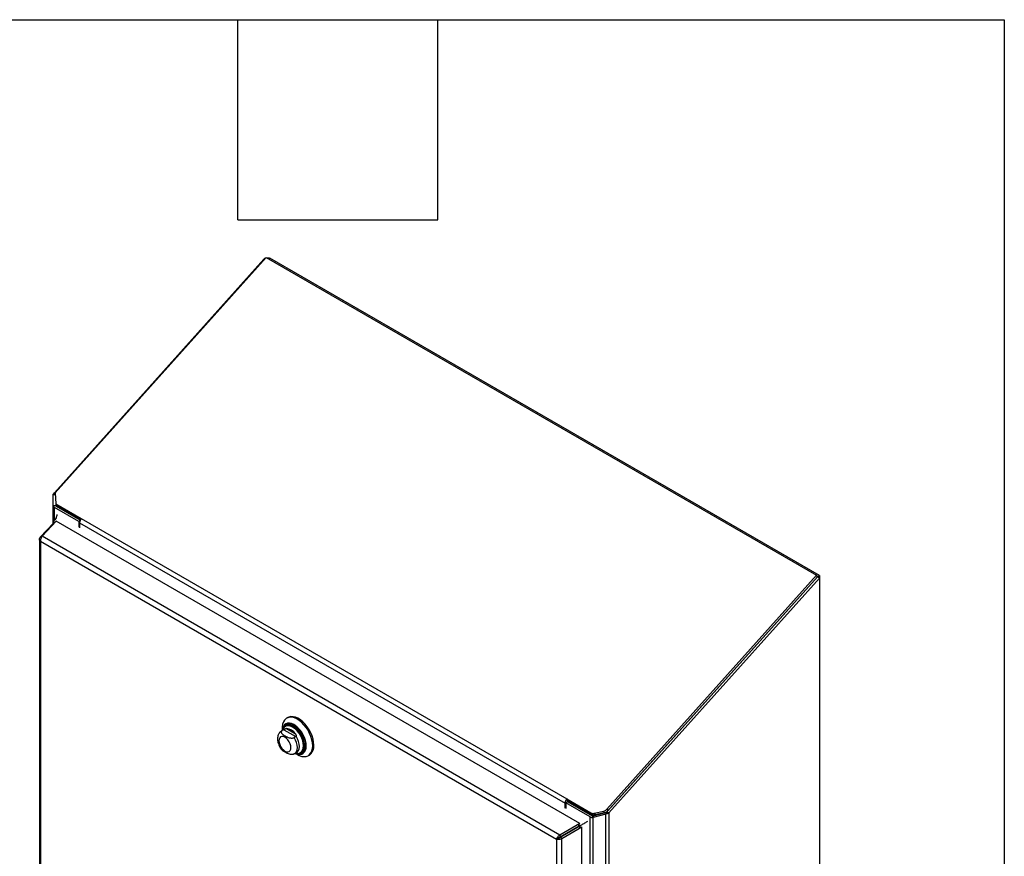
# Model space of a CAD drawing. Header units: inches. Extents: x 0.2 to 10.8, y 0.2 to 8.2.
# Tile 84 of 84: x 9.3 to 10.8, y 7 to 8.2. Entities that reach past the tile are written whole.
import ezdxf

# ---------------------------------------------------------------- set-up
doc = ezdxf.new("R2010")
doc.units = ezdxf.units.IN
doc.header["$MEASUREMENT"] = 0
doc.layers.add('TEXT', color=140, linetype='Continuous')

msp = doc.modelspace()

# ---------------------------------------------------------------- linework, layer by layer
at = {"color": 7, "linetype": 'Continuous', "lineweight": 25}
for p, q in [((9.32488, 7.540361), (9.63913, 7.89099)), ((9.642357, 7.893336), (9.325879, 7.540222)), ((9.639871, 7.890562), (9.63913, 7.89099)), ((9.642357, 7.893336), (10.468258, 7.416553)), ((9.646093, 7.891179), (9.648115, 7.892346)), ((10.472518, 7.416428), (9.648115, 7.892346)), ((9.323019, 7.520922), (9.323019, 7.537088)), ((9.326064, 7.537088), (9.323019, 7.537088)), ((9.325995, 7.538259), (9.323503, 7.538855)), ((9.325906, 7.539769), (9.32488, 7.540361)), ((9.325879, 7.540222), (9.326854, 7.523703)), ((9.327255, 7.520922), (9.323019, 7.520922)), ((9.323019, 7.494538), (9.323019, 7.520922)), ((9.327282, 7.520577), (9.323102, 7.520185)), ((9.326854, 7.523703), (9.365121, 7.501612)), ((9.326854, 7.523703), (9.328119, 7.5213)), ((9.327255, 7.520922), (9.327255, 7.522942)), ((9.327875, 7.519909), (9.327875, 7.521764)), ((9.363556, 7.499311), (9.327875, 7.519909)), ((9.328119, 7.5213), (9.364225, 7.500456)), ((9.361321, 7.497143), (9.32488, 7.51818)), ((9.32488, 7.499379), (9.32488, 7.51818)), ((9.323312, 7.494852), (9.303368, 7.473478)), ((9.306322, 7.475184), (9.327503, 7.497883)), ((9.323312, 7.49702), (9.323312, 7.49412)), ((9.323356, 7.497251), (9.325668, 7.495916)), ((9.323709, 7.496149), (9.324848, 7.495038)), ((9.323709, 7.496149), (9.325123, 7.495333)), ((9.323709, 7.493817), (9.323709, 7.496149)), ((10.113319, 7.044241), (9.327503, 7.497883)), ((9.363048, 7.498141), (9.361321, 7.497143)), ((9.361321, 7.497143), (9.361321, 7.488535)), ((9.36251, 7.490202), (9.362527, 7.490192)), ((9.362527, 7.495414), (10.091096, 7.074819)), ((9.362527, 7.495414), (9.362527, 7.487839)), ((9.365121, 7.501612), (10.09369, 7.081018)), ((9.302219, 7.470631), (9.302219, 6.396912)), ((9.303368, 7.473478), (9.304953, 7.472837)), ((10.077887, 7.020374), (9.30408, 7.467084)), ((9.30408, 7.467084), (9.30408, 6.395274)), ((10.083069, 7.026777), (9.306322, 7.475184)), ((10.468258, 7.416553), (10.153732, 7.065617)), ((10.469523, 7.41415), (10.468258, 7.416553)), ((10.469523, 7.414699), (10.472518, 7.416428)), ((10.472518, 7.416428), (10.472518, 7.412421)), ((10.153776, 7.06185), (10.469523, 7.41415)), ((10.469523, 7.41415), (10.154998, 7.063214)), ((10.156771, 7.060121), (10.472518, 7.412421)), ((10.469523, 7.414699), (10.469108, 7.414939)), ((10.469523, 7.414699), (10.469523, 7.41415)), ((10.472518, 7.412421), (10.469523, 7.41415)), ((10.472518, 7.412421), (10.472518, 6.120858)), ((9.674841, 7.203068), (9.673204, 7.202123)), ((9.668603, 7.184759), (9.665652, 7.183056)), ((9.666525, 7.183477), (9.665663, 7.183062)), ((9.666487, 7.187278), (9.666487, 7.183538)), ((9.668981, 7.184895), (9.666525, 7.183477)), ((9.669567, 7.185216), (9.668684, 7.184805)), ((9.668981, 7.184895), (9.68692, 7.174539)), ((9.671925, 7.190688), (9.67157, 7.190483)), ((9.672756, 7.186498), (9.68642, 7.17861)), ((9.68692, 7.174539), (9.684463, 7.173121)), ((9.685336, 7.148959), (9.688287, 7.150663)), ((9.694727, 7.15037), (9.695082, 7.150575)), ((9.683723, 7.148236), (9.685195, 7.148979)), ((9.686171, 7.149441), (9.68941, 7.147571)), ((9.705623, 7.145964), (9.707261, 7.146909)), ((10.095298, 7.076885), (10.092303, 7.075156)), ((10.09369, 7.081018), (10.129804, 7.06017)), ((10.09369, 7.081018), (10.094956, 7.078614)), ((10.094091, 7.076189), (10.094091, 7.076548)), ((10.094956, 7.078614), (10.131069, 7.057767)), ((10.095298, 7.076885), (10.131738, 7.055848)), ((10.091096, 7.067245), (10.091096, 7.074819)), ((10.092285, 7.068911), (10.092303, 7.068901)), ((10.128743, 7.05412), (10.092303, 7.075156)), ((10.092303, 7.075156), (10.092303, 7.066548)), ((10.13486, 7.059588), (10.148877, 7.062779)), ((10.150143, 7.060375), (10.148877, 7.062779)), ((10.153732, 7.065617), (10.154998, 7.063214)), ((10.153776, 7.06185), (10.156771, 7.060121)), ((10.128743, 5.938581), (10.128743, 7.05412)), ((10.131069, 7.057767), (10.129804, 7.06017)), ((10.132896, 7.055506), (10.132216, 7.053093)), ((10.133235, 7.05564), (10.152278, 7.060812)), ((10.152278, 7.058367), (10.133235, 7.053195)), ((10.133235, 7.05564), (10.133235, 7.053195)), ((10.133235, 5.937507), (10.133235, 7.053195)), ((10.13486, 7.059588), (10.136126, 7.057184)), ((10.150143, 7.060375), (10.136126, 7.057184)), ((10.152278, 7.060812), (10.152278, 7.058367)), ((10.152278, 5.937507), (10.152278, 7.058367)), ((10.153089, 7.061269), (10.15471, 7.05901)), ((10.156771, 7.060121), (10.156771, 5.938581)), ((10.113319, 7.044241), (10.083069, 7.026777)), ((10.111868, 7.039998), (10.083589, 7.023672)), ((10.083594, 7.023664), (10.111875, 7.039991)), ((10.086023, 7.021661), (10.116273, 7.039125)), ((10.100139, 7.033215), (10.100129, 7.033221)), ((10.109908, 7.038866), (10.109917, 7.038861)), ((10.110614, 7.039274), (10.110624, 7.039269)), ((10.11081, 7.041765), (10.112895, 7.040562)), ((10.111076, 7.04251), (10.113673, 7.041011)), ((10.111892, 7.039982), (10.112895, 7.040562)), ((10.112895, 7.038179), (10.112895, 7.040562)), ((10.113319, 7.044241), (10.113356, 7.044023)), ((10.113673, 7.038037), (10.113673, 7.041011)), ((10.116273, 7.039125), (10.116111, 7.039258)), ((10.116273, 5.953447), (10.116273, 7.039125)), ((10.080881, 7.022103), (10.077887, 7.020374)), ((10.077887, 7.020374), (10.077887, 5.948564)), ((10.083069, 7.026777), (10.083589, 7.023672)), ((10.086023, 7.021661), (10.083594, 7.023664)), ((10.086023, 5.946456), (10.086023, 7.021661)), ((10.087475, 7.025915), (10.087484, 7.02591)), ((10.087648, 7.026015), (10.087657, 7.026009)), ((10.091084, 7.027999), (10.091093, 7.027993)), ((10.091665, 7.028334), (10.091674, 7.028329))]:
    msp.add_line(p, q, dxfattribs=at)
at = {"color": 7, "linetype": 'Continuous', "lineweight": 25, "flags": 128}
for points in [[(9.71234, 7.160808), (9.712043, 7.165226), (9.71116, 7.169873), (9.709714, 7.174627), (9.707742, 7.179367), (9.705295, 7.183968), (9.702437, 7.188313), (9.699242, 7.192288), (9.695792, 7.19579), (9.692177, 7.198729), (9.68849, 7.201029), (9.684828, 7.20263), (9.681284, 7.20349), (9.67795, 7.203588), (9.674914, 7.202921), (9.672253, 7.201505), (9.670037, 7.199379), (9.668322, 7.196596), (9.667154, 7.193229), (9.666562, 7.189365), (9.666487, 7.187278)], [(9.702706, 7.160808), (9.702415, 7.16471), (9.701551, 7.168823), (9.700143, 7.173014), (9.698234, 7.177148), (9.695888, 7.181094), (9.693178, 7.184723), (9.690193, 7.18792), (9.687028, 7.190582), (9.683784, 7.192622), (9.680567, 7.193976), (9.677479, 7.1946), (9.67462, 7.194474), (9.672082, 7.193602), (9.669946, 7.192012), (9.668281, 7.189755), (9.66714, 7.186903), (9.666563, 7.183582)], [(9.713977, 7.161754), (9.71368, 7.166172), (9.712797, 7.170818), (9.711351, 7.175573), (9.709379, 7.180312), (9.706933, 7.184914), (9.704075, 7.189258), (9.700879, 7.193233), (9.697429, 7.196735), (9.693814, 7.199674), (9.690128, 7.201974), (9.686465, 7.203575), (9.682921, 7.204436), (9.679588, 7.204533), (9.676552, 7.203866), (9.674841, 7.203068)], [(9.701695, 7.161281), (9.701403, 7.165098), (9.700534, 7.169124), (9.69912, 7.17322), (9.697208, 7.177248), (9.694863, 7.18107), (9.692165, 7.184557), (9.689206, 7.187588), (9.686087, 7.190062), (9.682914, 7.191894), (9.679795, 7.193021), (9.676836, 7.193406), (9.674139, 7.193034), (9.671794, 7.191919), (9.669882, 7.190099), (9.668467, 7.187636), (9.668034, 7.18643)], [(9.682756, 7.189558), (9.680818, 7.19049), (9.677793, 7.191389), (9.674961, 7.19153), (9.672425, 7.190909), (9.670276, 7.189547), (9.668593, 7.187494), (9.668034, 7.18643)], [(9.698501, 7.160788), (9.698212, 7.164457), (9.697354, 7.168328), (9.695958, 7.172261), (9.694074, 7.176113), (9.691772, 7.179746), (9.689134, 7.183028), (9.686255, 7.185841), (9.683239, 7.188082), (9.680196, 7.189672), (9.677235, 7.190551), (9.674464, 7.19069), (9.671983, 7.190082), (9.66988, 7.188749), (9.668641, 7.187363)], [(9.699894, 7.161186), (9.699598, 7.164936), (9.698721, 7.168892), (9.697294, 7.172911), (9.69537, 7.176848), (9.693017, 7.18056), (9.690321, 7.183914), (9.687379, 7.186788), (9.684297, 7.189079), (9.681188, 7.190703), (9.678162, 7.191602), (9.67533, 7.191743), (9.672794, 7.191122), (9.67194, 7.190697)], [(9.702104, 7.157441), (9.702378, 7.160887), (9.702091, 7.164739), (9.701238, 7.168799), (9.699848, 7.172936), (9.697964, 7.177018), (9.695647, 7.180913), (9.692972, 7.184496), (9.690025, 7.187652), (9.686901, 7.190279), (9.683699, 7.192294), (9.680562, 7.193618)], [(9.679588, 7.157972), (9.679281, 7.160841), (9.678381, 7.163869), (9.67695, 7.166849), (9.675085, 7.169579), (9.672912, 7.171872), (9.670581, 7.173572), (9.66825, 7.174563), (9.666078, 7.174778), (9.664213, 7.174202), (9.662781, 7.172875), (9.661882, 7.170886), (9.661575, 7.168371), (9.661882, 7.165502), (9.662781, 7.162474), (9.664213, 7.159494), (9.666078, 7.156764), (9.66825, 7.154471), (9.670581, 7.152771), (9.672912, 7.15178), (9.675085, 7.151565), (9.67695, 7.152141), (9.678381, 7.153468), (9.679281, 7.155457), (9.679588, 7.157972)], [(9.685278, 7.148926), (9.68655, 7.14986), (9.688115, 7.151944), (9.689085, 7.154691), (9.689413, 7.157972), (9.689085, 7.161633), (9.688115, 7.165499), (9.68655, 7.16939), (9.684463, 7.173121)], [(9.688192, 7.150609), (9.689447, 7.151513), (9.691041, 7.153599), (9.69203, 7.156365), (9.692364, 7.159676), (9.69203, 7.163373), (9.691041, 7.16728), (9.689447, 7.171207), (9.687323, 7.174966)], [(9.686246, 7.149485), (9.687028, 7.149136), (9.690193, 7.148143), (9.693178, 7.147894), (9.695888, 7.148395), (9.698234, 7.149631), (9.700143, 7.151562), (9.701551, 7.154127), (9.702415, 7.157242), (9.702706, 7.160808)], [(9.686409, 7.149579), (9.686901, 7.149364), (9.690025, 7.148384), (9.692972, 7.148137), (9.695647, 7.148632), (9.697964, 7.149852), (9.699848, 7.151759), (9.701238, 7.154291), (9.702091, 7.157366), (9.702104, 7.157441)], [(9.689222, 7.149359), (9.689951, 7.149298), (9.692647, 7.149539), (9.695, 7.150535), (9.696925, 7.15225), (9.698351, 7.154622), (9.699228, 7.157565), (9.699492, 7.159802)], [(9.68941, 7.147571), (9.692177, 7.146167), (9.695792, 7.144932), (9.699242, 7.144451), (9.702437, 7.144737), (9.705295, 7.145782), (9.707742, 7.147558), (9.709714, 7.150021), (9.71116, 7.153106), (9.712043, 7.156733), (9.71234, 7.160808)], [(9.690645, 7.149115), (9.692165, 7.149009), (9.694863, 7.14938), (9.697208, 7.150495), (9.69912, 7.152315), (9.700534, 7.154778), (9.701403, 7.157801), (9.701695, 7.161281)], [(9.691445, 7.149526), (9.691772, 7.149599), (9.694074, 7.150573), (9.695958, 7.152252), (9.697354, 7.154573), (9.698212, 7.157453), (9.698501, 7.160788)], [(9.686703, 7.149749), (9.689134, 7.149363), (9.691445, 7.149526)], [(10.112895, 7.040562), (10.112938, 7.040587), (10.112999, 7.040621), (10.113073, 7.040665), (10.113161, 7.040715), (10.113257, 7.040771), (10.11336, 7.04083), (10.113466, 7.040891), (10.113571, 7.040952), (10.113673, 7.041011)]]:
    msp.add_lwpolyline(points, dxfattribs=at)
at = {"color": 7, "linetype": 'Continuous', "lineweight": 25}
for centre, radius, start, end in [((9.326486, 7.521395), 0.003594, 199.681971, 243.4677), ((9.32841, 7.52098), 0.001198, 199.681971, 243.4677), ((9.372379, 7.494933), 0.009864, 137.380259, 177.208231), ((9.67695, 7.184046), 0.010231, 69.324888, 182.074978), ((9.677817, 7.181001), 0.011166, 145.264412, 165.24026), ((9.671402, 7.168373), 0.018175, 34.277494, 85.727882), ((9.664968, 7.159969), 0.034524, 359.722727, 58.987957), ((9.688485, 7.159961), 0.011474, 305.183063, 6.129118), ((9.697552, 7.160243), 0.016494, 306.05877, 5.25341), ((10.100949, 7.074339), 0.009864, 137.380259, 177.208231), ((10.097375, 7.076388), 0.003288, 137.380259, 177.208231), ((10.146782, 7.071933), 0.009391, 282.891366, 317.737969), ((10.148048, 7.069529), 0.009391, 282.891366, 317.737969), ((10.132876, 7.061714), 0.008646, 241.442189, 265.620196), ((10.133083, 7.0664), 0.007041, 242.238307, 284.620471), ((10.134349, 7.063997), 0.007041, 242.238307, 284.620471), ((10.133116, 7.05838), 0.002882, 241.442189, 265.620196)]:
    msp.add_arc(centre, radius, start, end, dxfattribs=at)
msp.add_ellipse((9.323901, 7.49668), major_axis=(-0.000416, 0.00072), ratio=0.57733463, start_param=0.39890255, end_param=2.0245413, dxfattribs=at)
for points, knots in [([(9.63913, 7.89099), (9.639627, 7.891384), (9.640332, 7.891943), (9.641234, 7.892281), (9.641501, 7.89238)], [0, 0, 0, 0, 0.70443556, 1, 1, 1, 1]), ([(9.643184, 7.892858), (9.643485, 7.892884), (9.644289, 7.892951), (9.645578, 7.892825), (9.646848, 7.892566), (9.647502, 7.892271), (9.647774, 7.892149)], [0, 0, 0, 0, 0.18136159, 0.48324395, 0.78512632, 1, 1, 1, 1]), ([(9.3285, 7.507543), (9.328486, 7.507457), (9.328218, 7.505775), (9.327515, 7.502985), (9.326082, 7.500697), (9.325093, 7.499697), (9.324447, 7.498791), (9.323818, 7.497903), (9.323356, 7.497251)], [0, 0, 0, 0, 0.02120309, 0.41320292, 0.70452371, 0.71432707, 0.7903654, 1, 1, 1, 1]), ([(9.30408, 7.467084), (9.303557, 7.467527), (9.303126, 7.468023), (9.302502, 7.46908), (9.302307, 7.469639), (9.302179, 7.470773), (9.302244, 7.471346), (9.302627, 7.472453), (9.302944, 7.472987), (9.303368, 7.473478)], [0, 0, 0, 0, 0.25, 0.25, 0.5, 0.5, 0.75, 0.75, 1, 1, 1, 1]), ([(9.306322, 7.475184), (9.305929, 7.474711), (9.305553, 7.474143), (9.304893, 7.472875), (9.304609, 7.472176), (9.304182, 7.470722), (9.304039, 7.469967), (9.303927, 7.468485), (9.303957, 7.467758), (9.30408, 7.467084)], [0, 0, 0, 0, 0.25, 0.25, 0.5, 0.5, 0.75, 0.75, 1, 1, 1, 1]), ([(9.665687, 7.18303), (9.664974, 7.182574), (9.663473, 7.181615), (9.661747, 7.179491), (9.660452, 7.176982), (9.659687, 7.174145), (9.659447, 7.171008), (9.659769, 7.167613), (9.660662, 7.164082), (9.662099, 7.160589), (9.663946, 7.157304), (9.665482, 7.155408), (9.666231, 7.154484)], [0, 0, 0, 0, 0.08281473, 0.174259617, 0.265630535, 0.360317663, 0.460740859, 0.567062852, 0.676656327, 0.786351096, 0.895943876, 1, 1, 1, 1]), ([(9.666525, 7.183477), (9.666288, 7.18334), (9.666082, 7.183191), (9.665729, 7.18287), (9.66558, 7.182695), (9.665348, 7.182336), (9.665264, 7.182151), (9.665154, 7.181774), (9.665128, 7.18158), (9.665127, 7.181008), (9.665228, 7.180628), (9.665574, 7.179889), (9.665816, 7.179536), (9.666392, 7.178852), (9.66673, 7.17852), (9.667457, 7.177887), (9.667847, 7.177584), (9.669072, 7.176702), (9.669956, 7.176148), (9.671805, 7.175082), (9.672776, 7.174567), (9.674829, 7.173622), (9.675923, 7.173189), (9.677689, 7.172699), (9.678304, 7.172562), (9.679578, 7.172368), (9.680229, 7.172312), (9.681552, 7.172318), (9.682195, 7.172378), (9.683123, 7.17258), (9.683421, 7.172665), (9.683972, 7.172867), (9.684228, 7.172985), (9.684463, 7.173121)], [0, 0, 0, 0, 0.03125, 0.03125, 0.0625, 0.0625, 0.09375, 0.09375, 0.125, 0.125, 0.1875, 0.1875, 0.25, 0.25, 0.3125, 0.3125, 0.375, 0.375, 0.5, 0.5, 0.625, 0.625, 0.75, 0.75, 0.8125, 0.8125, 0.875, 0.875, 0.9375, 0.9375, 0.96875, 0.96875, 1, 1, 1, 1]), ([(9.673031, 7.192555), (9.672613, 7.192333), (9.671396, 7.19169), (9.669836, 7.189947), (9.668431, 7.187681), (9.667934, 7.185912), (9.667705, 7.185098)], [0, 0, 0, 0, 0.154745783, 0.450237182, 0.74710931, 1, 1, 1, 1]), ([(9.672756, 7.186498), (9.672539, 7.186484), (9.672315, 7.186449), (9.671845, 7.186331), (9.671594, 7.186246), (9.671064, 7.186019), (9.67078, 7.185876), (9.670189, 7.185556), (9.669878, 7.185378), (9.669567, 7.185216)], [0, 0, 0, 0, 0.25, 0.25, 0.5, 0.5, 0.75, 0.75, 1, 1, 1, 1]), ([(9.68642, 7.17861), (9.686637, 7.178345), (9.686835, 7.178068), (9.687174, 7.177482), (9.687317, 7.177169), (9.687512, 7.176524), (9.687563, 7.176188), (9.687538, 7.175541), (9.687462, 7.175228), (9.687323, 7.174966)], [0, 0, 0, 0, 0.25, 0.25, 0.5, 0.5, 0.75, 0.75, 1, 1, 1, 1]), ([(9.683719, 7.148245), (9.68351, 7.148154), (9.682852, 7.147866), (9.681253, 7.147689), (9.678795, 7.147802), (9.675639, 7.148639), (9.672328, 7.150159), (9.669385, 7.151915), (9.667213, 7.153353), (9.66652, 7.154256), (9.666303, 7.154539)], [0, 0, 0, 0, 0.03479333, 0.10943195, 0.20965878, 0.36159991, 0.56411268, 0.77211808, 0.92856634, 1, 1, 1, 1]), ([(9.687902, 7.149822), (9.688565, 7.149617), (9.690291, 7.149084), (9.692979, 7.149092), (9.695309, 7.149474), (9.696417, 7.150128), (9.696694, 7.150291)], [0, 0, 0, 0, 0.21446961, 0.55831149, 0.88951273, 1, 1, 1, 1]), ([(10.113673, 7.041011), (10.115197, 7.041888), (10.118265, 7.043655), (10.122226, 7.045951), (10.124468, 7.047244), (10.125101, 7.047609)], [0, 0, 0, 0, 0.41464363, 0.83494834, 1, 1, 1, 1]), ([(10.077887, 7.020374), (10.078009, 7.020907), (10.078224, 7.021493), (10.078826, 7.022692), (10.079214, 7.023305), (10.080131, 7.024477), (10.08066, 7.025034), (10.08181, 7.026019), (10.082432, 7.026446), (10.083069, 7.026777)], [0, 0, 0, 0, 0.25, 0.25, 0.5, 0.5, 0.75, 0.75, 1, 1, 1, 1]), ([(10.086023, 7.021661), (10.085417, 7.021275), (10.084737, 7.02095), (10.083309, 7.020446), (10.082562, 7.020267), (10.081089, 7.020059), (10.080364, 7.020029), (10.079024, 7.020107), (10.078409, 7.020214), (10.077887, 7.020374)], [0, 0, 0, 0, 0.25, 0.25, 0.5, 0.5, 0.75, 0.75, 1, 1, 1, 1]), ([(10.083589, 7.023672), (10.083505, 7.023652), (10.083338, 7.023613), (10.083091, 7.023536), (10.08285, 7.023447), (10.082615, 7.023347), (10.082389, 7.023236), (10.082172, 7.023118), (10.081913, 7.022962), (10.081627, 7.022766), (10.081333, 7.022534), (10.081078, 7.022306), (10.080947, 7.022171), (10.080881, 7.022103)], [0, 0, 0, 0, 0.071449, 0.14289799, 0.21434699, 0.28579598, 0.35724498, 0.42869398, 0.50014297, 0.62510723, 0.75007149, 0.87503574, 1, 1, 1, 1]), ([(10.080881, 7.022103), (10.080933, 7.022116), (10.081035, 7.022141), (10.081206, 7.02219), (10.081388, 7.022249), (10.081579, 7.022318), (10.081779, 7.022399), (10.081985, 7.022492), (10.082246, 7.022623), (10.082565, 7.022804), (10.082929, 7.023054), (10.08328, 7.023338), (10.083489, 7.023555), (10.083594, 7.023664)], [0, 0, 0, 0, 0.071449, 0.14289799, 0.21434699, 0.28579598, 0.35724498, 0.42869398, 0.50014297, 0.62510723, 0.75007149, 0.87503574, 1, 1, 1, 1])]:
    msp.add_open_spline(points, degree=3, knots=knots, dxfattribs=at)
for points in [[(9.323019, 7.537088), (9.323019, 7.53769), (9.323184, 7.538289), (9.323503, 7.538855)], [(9.32488, 7.540361), (9.324291, 7.539916), (9.323822, 7.539405), (9.323503, 7.538855)], [(9.323102, 7.520185), (9.323047, 7.520429), (9.323019, 7.520676), (9.323019, 7.520922)], [(9.327282, 7.520577), (9.327264, 7.520692), (9.327255, 7.520807), (9.327255, 7.520922)], [(9.669567, 7.185216), (9.669354, 7.185105), (9.669153, 7.184995), (9.668981, 7.184895)], [(9.687323, 7.174966), (9.687228, 7.174787), (9.687092, 7.174639), (9.68692, 7.174539)], [(10.153089, 7.061269), (10.153345, 7.061435), (10.15358, 7.061632), (10.153776, 7.06185)], [(10.133235, 7.053195), (10.132894, 7.053145), (10.132553, 7.053111), (10.132216, 7.053093)], [(10.133235, 7.05564), (10.133122, 7.05559), (10.133008, 7.055545), (10.132896, 7.055506)], [(10.153089, 7.061269), (10.152832, 7.061086), (10.152556, 7.060933), (10.152278, 7.060812)], [(10.15471, 7.05901), (10.15394, 7.058704), (10.153111, 7.058488), (10.152278, 7.058367)], [(10.15471, 7.05901), (10.155479, 7.059299), (10.156181, 7.059675), (10.156771, 7.060121)]]:
    msp.add_open_spline(points, degree=3, dxfattribs=at)
at = {"layer": 'TEXT'}
for p, q in [((0.25, 8.25), (10.75, 8.25)), ((9.6, 7.95), (9.6, 8.25)), ((9.9, 7.95), (9.9, 8.25)), ((10.75, 8.25), (10.75, 0.25)), ((9.6, 7.95), (9.9, 7.95))]:
    msp.add_line(p, q, dxfattribs=at)

doc.saveas('drawing.dxf')
